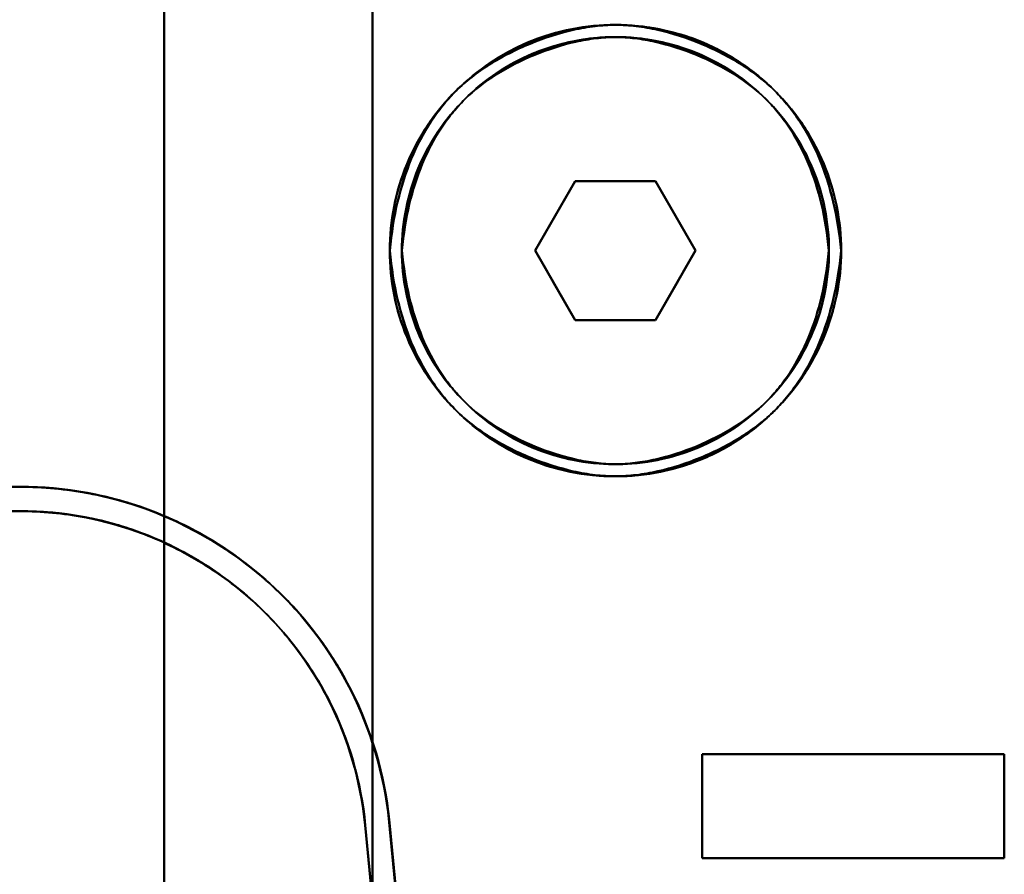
# Model space of a CAD drawing. Header units: millimetres. Extents: x -1392 to 1388, y -239 to 1267.
# Tile 72 of 91: x -435 to -406, y 958 to 983. Entities that reach past the tile are written whole.
import ezdxf

# ---------------------------------------------------------------- set-up
doc = ezdxf.new("R2010")
doc.units = ezdxf.units.MM
doc.layers.add('G-IMPT', color=8, linetype='Continuous', lineweight=40)

# ---------------------------------------------------------------- blocks, each defined once
blk = doc.blocks.new('NEXA 2000 CALQUES_dwg-762145-Droite')
at = {"layer": 'G-IMPT'}
for p, q in [((-419.809, 975.872), (-418.655, 977.872)), ((-418.655, 977.872), (-419.809, 975.872)), ((-418.655, 977.872), (-419.809, 975.872)), ((-419.809, 975.872), (-418.655, 977.872)), ((-418.655, 977.872), (-416.345, 977.872)), ((-416.345, 977.872), (-418.655, 977.872)), ((-418.655, 977.872), (-416.345, 977.872)), ((-416.345, 977.872), (-418.655, 977.872)), ((-416.345, 977.872), (-415.191, 975.872)), ((-415.191, 975.872), (-416.345, 977.872)), ((-415.191, 975.872), (-416.345, 977.872)), ((-416.345, 977.872), (-415.191, 975.872)), ((-418.655, 973.872), (-419.809, 975.872)), ((-419.809, 975.872), (-418.655, 973.872)), ((-419.809, 975.872), (-418.655, 973.872)), ((-418.655, 973.872), (-419.809, 975.872)), ((-415.191, 975.872), (-416.345, 973.872)), ((-416.345, 973.872), (-415.191, 975.872)), ((-416.345, 973.872), (-415.191, 975.872)), ((-415.191, 975.872), (-416.345, 973.872)), ((-416.345, 973.872), (-418.655, 973.872)), ((-418.655, 973.872), (-416.345, 973.872)), ((-416.345, 973.872), (-418.655, 973.872)), ((-418.655, 973.872), (-416.345, 973.872)), ((-455.221, 969.072), (-434.657, 969.072)), ((-434.657, 968.372), (-455.221, 968.372)), ((-415, 961.372), (-406.3, 961.372)), ((-406.3, 961.372), (-415, 961.372)), ((-415, 961.372), (-406.3, 961.372)), ((-406.3, 961.372), (-415, 961.372)), ((-406.3, 958.372), (-415, 958.372)), ((-415, 958.372), (-406.3, 958.372)), ((-406.3, 958.372), (-415, 958.372)), ((-415, 958.372), (-406.3, 958.372))]:
    blk.add_line(p, q, dxfattribs=at)
at = {"layer": 'G-IMPT', "flags": 128}
for points in [[(-430.5, 915.872), (-430.5, 945.872), (-430.5, 975.872), (-430.5, 1005.872), (-430.5, 1035.872)], [(-430.5, 1035.872), (-430.5, 1005.872), (-430.5, 975.872), (-430.5, 945.872), (-430.5, 915.872)], [(-430.5, 915.872), (-430.5, 945.872), (-430.5, 975.872), (-430.5, 1005.872), (-430.5, 1035.872)], [(-430.5, 1035.872), (-430.5, 1005.872), (-430.5, 975.872), (-430.5, 945.872), (-430.5, 915.872)], [(-430.5, 1035.872), (-430.5, 1005.872), (-430.5, 975.872), (-430.5, 945.872), (-430.5, 915.872)], [(-430.5, 1035.872), (-430.5, 1005.872), (-430.5, 975.872), (-430.5, 945.872), (-430.5, 915.872)], [(-430.5, 915.872), (-430.5, 945.872), (-430.5, 975.872), (-430.5, 1005.872), (-430.5, 1035.872)], [(-430.5, 915.872), (-430.5, 945.872), (-430.5, 975.872), (-430.5, 1005.872), (-430.5, 1035.872)], [(-430.5, 1015.372), (-430.5, 995.622), (-430.5, 975.872), (-430.5, 956.122), (-430.5, 936.372)], [(-430.5, 936.372), (-430.5, 956.122), (-430.5, 975.872), (-430.5, 995.622), (-430.5, 1015.372)], [(-430.5, 936.372), (-430.5, 956.122), (-430.5, 975.872), (-430.5, 995.622), (-430.5, 1015.372)], [(-430.5, 1015.372), (-430.5, 995.622), (-430.5, 975.872), (-430.5, 956.122), (-430.5, 936.372)], [(-424.5, 936.372), (-424.5, 956.122), (-424.5, 975.872), (-424.5, 995.622), (-424.5, 1015.372)], [(-424.5, 1015.372), (-424.5, 995.622), (-424.5, 975.872), (-424.5, 956.122), (-424.5, 936.372)], [(-424.5, 936.372), (-424.5, 956.122), (-424.5, 975.872), (-424.5, 995.622), (-424.5, 1015.372)], [(-424.5, 1015.372), (-424.5, 995.622), (-424.5, 975.872), (-424.5, 956.122), (-424.5, 936.372)], [(-424.5, 1015.372), (-424.5, 995.622), (-424.5, 975.872), (-424.5, 956.122), (-424.5, 936.372)], [(-424.5, 936.372), (-424.5, 956.122), (-424.5, 975.872), (-424.5, 995.622), (-424.5, 1015.372)], [(-424.5, 936.372), (-424.5, 956.122), (-424.5, 975.872), (-424.5, 995.622), (-424.5, 1015.372)], [(-424.5, 1015.372), (-424.5, 995.622), (-424.5, 975.872), (-424.5, 956.122), (-424.5, 936.372)], [(-419.809, 975.872), (-419.521, 976.372), (-419.232, 976.872), (-418.943, 977.372), (-418.655, 977.872)], [(-418.655, 977.872), (-418.943, 977.372), (-419.232, 976.872), (-419.521, 976.372), (-419.809, 975.872)], [(-418.655, 977.872), (-418.943, 977.372), (-419.232, 976.872), (-419.521, 976.372), (-419.809, 975.872)], [(-419.809, 975.872), (-419.521, 976.372), (-419.232, 976.872), (-418.943, 977.372), (-418.655, 977.872)], [(-418.655, 977.872), (-418.077, 977.872), (-417.5, 977.872), (-416.923, 977.872), (-416.345, 977.872)], [(-416.345, 977.872), (-416.923, 977.872), (-417.5, 977.872), (-418.077, 977.872), (-418.655, 977.872)], [(-416.345, 977.872), (-416.923, 977.872), (-417.5, 977.872), (-418.077, 977.872), (-418.655, 977.872)], [(-418.655, 977.872), (-418.077, 977.872), (-417.5, 977.872), (-416.923, 977.872), (-416.345, 977.872)], [(-416.345, 977.872), (-416.057, 977.372), (-415.768, 976.872), (-415.479, 976.372), (-415.191, 975.872)], [(-415.191, 975.872), (-415.479, 976.372), (-415.768, 976.872), (-416.057, 977.372), (-416.345, 977.872)], [(-415.191, 975.872), (-415.479, 976.372), (-415.768, 976.872), (-416.057, 977.372), (-416.345, 977.872)], [(-416.345, 977.872), (-416.057, 977.372), (-415.768, 976.872), (-415.479, 976.372), (-415.191, 975.872)], [(-418.655, 973.872), (-418.943, 974.372), (-419.232, 974.872), (-419.521, 975.372), (-419.809, 975.872)], [(-419.809, 975.872), (-419.521, 975.372), (-419.232, 974.872), (-418.943, 974.372), (-418.655, 973.872)], [(-419.809, 975.872), (-419.521, 975.372), (-419.232, 974.872), (-418.943, 974.372), (-418.655, 973.872)], [(-418.655, 973.872), (-418.943, 974.372), (-419.232, 974.872), (-419.521, 975.372), (-419.809, 975.872)], [(-415.191, 975.872), (-415.479, 975.372), (-415.768, 974.872), (-416.057, 974.372), (-416.345, 973.872)], [(-416.345, 973.872), (-416.057, 974.372), (-415.768, 974.872), (-415.479, 975.372), (-415.191, 975.872)], [(-416.345, 973.872), (-416.057, 974.372), (-415.768, 974.872), (-415.479, 975.372), (-415.191, 975.872)], [(-415.191, 975.872), (-415.479, 975.372), (-415.768, 974.872), (-416.057, 974.372), (-416.345, 973.872)], [(-416.345, 973.872), (-416.923, 973.872), (-417.5, 973.872), (-418.077, 973.872), (-418.655, 973.872)], [(-418.655, 973.872), (-418.077, 973.872), (-417.5, 973.872), (-416.923, 973.872), (-416.345, 973.872)], [(-418.655, 973.872), (-418.077, 973.872), (-417.5, 973.872), (-416.923, 973.872), (-416.345, 973.872)], [(-416.345, 973.872), (-416.923, 973.872), (-417.5, 973.872), (-418.077, 973.872), (-418.655, 973.872)], [(-434.657, 969.072), (-438.659, 969.072), (-442.661, 969.072), (-446.663, 969.072), (-450.665, 969.072)], [(-450.665, 969.072), (-446.663, 969.072), (-442.661, 969.072), (-438.659, 969.072), (-434.657, 969.072)], [(-450.665, 968.372), (-446.663, 968.372), (-442.661, 968.372), (-438.659, 968.372), (-434.657, 968.372)], [(-434.657, 968.372), (-438.659, 968.372), (-442.661, 968.372), (-446.663, 968.372), (-450.665, 968.372)], [(-415, 958.372), (-415, 959.122), (-415, 959.872), (-415, 960.622), (-415, 961.372)], [(-415, 961.372), (-412.825, 961.372), (-410.65, 961.372), (-408.475, 961.372), (-406.3, 961.372)], [(-415, 958.372), (-415, 959.122), (-415, 959.872), (-415, 960.622), (-415, 961.372)], [(-415, 961.372), (-415, 960.622), (-415, 959.872), (-415, 959.122), (-415, 958.372)], [(-406.3, 961.372), (-408.475, 961.372), (-410.65, 961.372), (-412.825, 961.372), (-415, 961.372)], [(-415, 961.372), (-415, 960.622), (-415, 959.872), (-415, 959.122), (-415, 958.372)], [(-415, 961.372), (-415, 960.622), (-415, 959.872), (-415, 959.122), (-415, 958.372)], [(-406.3, 961.372), (-408.475, 961.372), (-410.65, 961.372), (-412.825, 961.372), (-415, 961.372)], [(-415, 961.372), (-412.825, 961.372), (-410.65, 961.372), (-408.475, 961.372), (-406.3, 961.372)], [(-415, 961.372), (-415, 960.622), (-415, 959.872), (-415, 959.122), (-415, 958.372)], [(-415, 958.372), (-415, 959.122), (-415, 959.872), (-415, 960.622), (-415, 961.372)], [(-415, 958.372), (-415, 959.122), (-415, 959.872), (-415, 960.622), (-415, 961.372)], [(-406.3, 961.372), (-406.3, 960.622), (-406.3, 959.872), (-406.3, 959.122), (-406.3, 958.372)], [(-406.3, 961.372), (-406.3, 960.622), (-406.3, 959.872), (-406.3, 959.122), (-406.3, 958.372)], [(-406.3, 958.372), (-406.3, 959.122), (-406.3, 959.872), (-406.3, 960.622), (-406.3, 961.372)], [(-406.3, 958.372), (-406.3, 959.122), (-406.3, 959.872), (-406.3, 960.622), (-406.3, 961.372)], [(-406.3, 958.372), (-406.3, 959.122), (-406.3, 959.872), (-406.3, 960.622), (-406.3, 961.372)], [(-406.3, 958.372), (-406.3, 959.122), (-406.3, 959.872), (-406.3, 960.622), (-406.3, 961.372)], [(-406.3, 961.372), (-406.3, 960.622), (-406.3, 959.872), (-406.3, 959.122), (-406.3, 958.372)], [(-406.3, 961.372), (-406.3, 960.622), (-406.3, 959.872), (-406.3, 959.122), (-406.3, 958.372)], [(-422.089, 939.372), (-422.577, 944.456), (-423.065, 949.54), (-423.553, 954.625), (-424.041, 959.71)], [(-421.869, 937.072), (-422.412, 942.732), (-422.955, 948.391), (-423.498, 954.051), (-424.041, 959.71)], [(-424.041, 959.71), (-423.553, 954.625), (-423.065, 949.54), (-422.577, 944.456), (-422.089, 939.372)], [(-424.041, 959.71), (-423.498, 954.051), (-422.955, 948.391), (-422.412, 942.732), (-421.869, 937.072)], [(-424.703, 959.327), (-424.224, 954.338), (-423.745, 949.348), (-423.266, 944.36), (-422.788, 939.372)], [(-424.703, 959.327), (-424.152, 953.589), (-423.601, 947.85), (-423.051, 942.111), (-422.5, 936.372)], [(-422.788, 939.372), (-423.266, 944.36), (-423.745, 949.348), (-424.224, 954.338), (-424.703, 959.327)], [(-422.5, 936.372), (-423.051, 942.111), (-423.601, 947.85), (-424.152, 953.589), (-424.703, 959.327)], [(-422.788, 939.372), (-423.266, 944.36), (-423.745, 949.348), (-424.224, 954.338), (-424.703, 959.327)], [(-422.5, 936.372), (-423.051, 942.111), (-423.601, 947.85), (-424.152, 953.589), (-424.703, 959.327)], [(-424.703, 959.327), (-424.224, 954.338), (-423.745, 949.348), (-423.266, 944.36), (-422.788, 939.372)], [(-424.703, 959.327), (-424.152, 953.589), (-423.601, 947.85), (-423.051, 942.111), (-422.5, 936.372)], [(-424.006, 959.394), (-423.526, 954.388), (-423.045, 949.382), (-422.565, 944.377), (-422.085, 939.372)], [(-424.006, 959.394), (-423.47, 953.814), (-422.935, 948.233), (-422.399, 942.653), (-421.864, 937.072)], [(-422.085, 939.372), (-422.565, 944.377), (-423.045, 949.382), (-423.526, 954.388), (-424.006, 959.394)], [(-421.864, 937.072), (-422.399, 942.653), (-422.935, 948.233), (-423.47, 953.814), (-424.006, 959.394)], [(-406.3, 958.372), (-408.475, 958.372), (-410.65, 958.372), (-412.825, 958.372), (-415, 958.372)], [(-415, 958.372), (-412.825, 958.372), (-410.65, 958.372), (-408.475, 958.372), (-406.3, 958.372)], [(-415, 958.372), (-412.825, 958.372), (-410.65, 958.372), (-408.475, 958.372), (-406.3, 958.372)], [(-406.3, 958.372), (-408.475, 958.372), (-410.65, 958.372), (-412.825, 958.372), (-415, 958.372)]]:
    blk.add_lwpolyline(points, dxfattribs=at)
at = {"layer": 'G-IMPT'}
for centre, radius, start, end in [((-417.5, 975.872), 6.5, 0, 180), ((-417.5, 975.872), 6.5, 360, 180), ((-417.5, 975.872), 6.5, 0, 180), ((-417.5, 975.872), 6.5, 0, 180), ((-417.5, 975.872), 6.15, 0, 180), ((-417.5, 975.872), 6.15, 0, 180), ((-417.5, 975.872), 6.15, 0, 180), ((-417.5, 975.872), 6.15, 0, 180), ((-417.5, 975.872), 6.5, 180, 0), ((-417.5, 975.872), 6.5, 180, 0), ((-417.5, 975.872), 6.5, 180, 360), ((-417.5, 975.872), 6.5, 180, 0), ((-417.5, 975.872), 6.15, 180, 0), ((-417.5, 975.872), 6.15, 180, 0), ((-417.5, 975.872), 6.15, 180, 0), ((-417.5, 975.872), 6.15, 180, 360), ((-434.657, 958.372), 10.7, 7.1833, 90), ((-434.657, 958.372), 10.7, 7.1833, 90), ((-434.657, 958.372), 10.7, 5.4812, 90), ((-434.657, 958.372), 10.7, 5.4812, 90), ((-434.657, 958.372), 10, 5.4812, 90), ((-434.657, 958.372), 10, 5.4812, 90), ((-434.657, 958.372), 10, 5.4812, 90), ((-434.657, 958.372), 10, 5.4812, 90)]:
    blk.add_arc(centre, radius, start, end, dxfattribs=at)
for points, knots in [([(-424, 975.872), (-424, 976.727), (-423.658, 978.435), (-422.205, 980.6), (-420.401, 981.798), (-418.768, 982.29), (-417.495, 982.414), (-416.223, 982.288), (-415, 981.917), (-413.873, 981.316), (-412.882, 980.506), (-412.066, 979.515), (-411.256, 978.007), (-411, 976.727), (-411, 975.872)], [0, 0, 0, 0, 0.125, 0.25, 0.375, 0.4375, 0.5, 0.5625, 0.625, 0.6875, 0.75, 0.8125, 0.875, 1, 1, 1, 1]), ([(-411, 975.872), (-411, 976.727), (-411.256, 978.007), (-412.066, 979.515), (-412.882, 980.506), (-413.873, 981.316), (-415, 981.917), (-416.223, 982.288), (-417.495, 982.414), (-418.768, 982.29), (-420.401, 981.798), (-422.205, 980.6), (-423.658, 978.435), (-424, 976.727), (-424, 975.872)], [0, 0, 0, 0, 0.125, 0.1875, 0.25, 0.3125, 0.375, 0.4375, 0.5, 0.5625, 0.625, 0.75, 0.875, 1, 1, 1, 1]), ([(-411, 975.872), (-411.048, 976.369), (-411.2, 977.305), (-411.594, 978.541), (-412.062, 979.429), (-412.462, 979.977), (-412.712, 980.269), (-413.104, 980.685), (-413.832, 981.254), (-415.022, 981.864), (-416.08, 982.203), (-416.91, 982.347), (-417.495, 982.385), (-418.081, 982.347), (-418.911, 982.204), (-419.97, 981.866), (-421.163, 981.256), (-421.893, 980.687), (-422.286, 980.272), (-422.537, 979.98), (-422.937, 979.432), (-423.406, 978.543), (-423.801, 977.306), (-423.952, 976.369), (-424, 975.872)], [0, 0, 0, 0, 0.0625, 0.125, 0.1875, 0.21875, 0.234375, 0.25, 0.3125, 0.375, 0.4375, 0.46875, 0.5, 0.53125, 0.5625, 0.625, 0.6875, 0.75, 0.765625, 0.78125, 0.8125, 0.875, 0.9375, 1, 1, 1, 1]), ([(-424, 975.872), (-423.952, 976.369), (-423.801, 977.306), (-423.406, 978.543), (-422.937, 979.432), (-422.536, 979.98), (-422.286, 980.272), (-421.893, 980.687), (-421.163, 981.256), (-419.97, 981.866), (-418.911, 982.204), (-418.081, 982.347), (-417.495, 982.385), (-416.91, 982.347), (-416.08, 982.203), (-415.022, 981.864), (-413.832, 981.254), (-413.104, 980.685), (-412.712, 980.269), (-412.462, 979.977), (-412.062, 979.429), (-411.594, 978.541), (-411.2, 977.305), (-411.048, 976.369), (-411, 975.872)], [0, 0, 0, 0, 0.0625, 0.125, 0.1875, 0.21875, 0.234375, 0.25, 0.3125, 0.375, 0.4375, 0.46875, 0.5, 0.53125, 0.5625, 0.625, 0.6875, 0.75, 0.765625, 0.78125, 0.8125, 0.875, 0.9375, 1, 1, 1, 1]), ([(-411.35, 975.872), (-411.35, 976.681), (-411.593, 977.892), (-412.359, 979.319), (-413.13, 980.256), (-414.068, 981.023), (-415.135, 981.592), (-416.292, 981.943), (-417.495, 982.062), (-418.7, 981.944), (-420.245, 981.479), (-421.951, 980.345), (-423.327, 978.297), (-423.65, 976.681), (-423.65, 975.872)], [0, 0, 0, 0, 0.125, 0.1875, 0.25, 0.3125, 0.375, 0.4375, 0.5, 0.5625, 0.625, 0.75, 0.875, 1, 1, 1, 1]), ([(-423.65, 975.872), (-423.65, 976.681), (-423.327, 978.297), (-421.951, 980.345), (-420.245, 981.479), (-418.7, 981.944), (-417.495, 982.062), (-416.292, 981.943), (-415.135, 981.592), (-414.068, 981.023), (-413.131, 980.256), (-412.359, 979.319), (-411.593, 977.892), (-411.35, 976.681), (-411.35, 975.872)], [0, 0, 0, 0, 0.125, 0.25, 0.375, 0.4375, 0.5, 0.5625, 0.625, 0.6875, 0.75, 0.8125, 0.875, 1, 1, 1, 1]), ([(-423.65, 975.872), (-423.605, 976.342), (-423.462, 977.229), (-423.088, 978.399), (-422.645, 979.24), (-422.265, 979.758), (-422.028, 980.035), (-421.656, 980.428), (-420.966, 980.966), (-419.838, 981.543), (-418.835, 981.863), (-418.05, 981.998), (-417.496, 982.034), (-416.942, 981.998), (-416.156, 981.862), (-415.156, 981.541), (-414.03, 980.964), (-413.341, 980.426), (-412.97, 980.033), (-412.733, 979.756), (-412.355, 979.238), (-411.912, 978.397), (-411.539, 977.228), (-411.395, 976.342), (-411.35, 975.872)], [0, 0, 0, 0, 0.0625, 0.125, 0.1875, 0.21875, 0.234375, 0.25, 0.3125, 0.375, 0.4375, 0.46875, 0.5, 0.53125, 0.5625, 0.625, 0.6875, 0.75, 0.765625, 0.78125, 0.8125, 0.875, 0.9375, 1, 1, 1, 1]), ([(-411.35, 975.872), (-411.395, 976.342), (-411.539, 977.228), (-411.912, 978.397), (-412.355, 979.238), (-412.733, 979.756), (-412.97, 980.033), (-413.341, 980.426), (-414.03, 980.964), (-415.156, 981.542), (-416.156, 981.862), (-416.942, 981.998), (-417.496, 982.034), (-418.05, 981.998), (-418.835, 981.863), (-419.837, 981.543), (-420.966, 980.966), (-421.656, 980.428), (-422.028, 980.035), (-422.265, 979.759), (-422.645, 979.24), (-423.088, 978.399), (-423.462, 977.229), (-423.605, 976.342), (-423.65, 975.872)], [0, 0, 0, 0, 0.0625, 0.125, 0.1875, 0.21875, 0.234375, 0.25, 0.3125, 0.375, 0.4375, 0.46875, 0.5, 0.53125, 0.5625, 0.625, 0.6875, 0.75, 0.765625, 0.78125, 0.8125, 0.875, 0.9375, 1, 1, 1, 1]), ([(-411, 975.872), (-411, 975.018), (-411.256, 973.738), (-412.066, 972.229), (-412.882, 971.239), (-413.873, 970.428), (-415, 969.827), (-416.223, 969.457), (-417.495, 969.331), (-418.768, 969.455), (-420.401, 969.947), (-422.205, 971.145), (-423.658, 973.309), (-424, 975.017), (-424, 975.872)], [0, 0, 0, 0, 0.125, 0.1875, 0.25, 0.3125, 0.375, 0.4375, 0.5, 0.5625, 0.625, 0.75, 0.875, 1, 1, 1, 1]), ([(-424, 975.872), (-423.952, 975.375), (-423.801, 974.438), (-423.406, 973.202), (-422.937, 972.313), (-422.536, 971.765), (-422.286, 971.473), (-421.893, 971.057), (-421.163, 970.488), (-419.97, 969.879), (-418.911, 969.541), (-418.081, 969.397), (-417.495, 969.36), (-416.91, 969.398), (-416.08, 969.542), (-415.022, 969.881), (-413.832, 970.491), (-413.104, 971.06), (-412.712, 971.475), (-412.462, 971.768), (-412.062, 972.315), (-411.594, 973.204), (-411.2, 974.439), (-411.048, 975.376), (-411, 975.872)], [0, 0, 0, 0, 0.0625, 0.125, 0.1875, 0.21875, 0.234375, 0.25, 0.3125, 0.375, 0.4375, 0.46875, 0.5, 0.53125, 0.5625, 0.625, 0.6875, 0.75, 0.765625, 0.78125, 0.8125, 0.875, 0.9375, 1, 1, 1, 1]), ([(-424, 975.872), (-424, 975.017), (-423.658, 973.309), (-422.205, 971.145), (-420.401, 969.947), (-418.768, 969.455), (-417.495, 969.331), (-416.223, 969.457), (-415, 969.827), (-413.873, 970.428), (-412.882, 971.239), (-412.066, 972.229), (-411.256, 973.738), (-411, 975.018), (-411, 975.872)], [0, 0, 0, 0, 0.125, 0.25, 0.375, 0.4375, 0.5, 0.5625, 0.625, 0.6875, 0.75, 0.8125, 0.875, 1, 1, 1, 1]), ([(-411, 975.872), (-411.048, 975.376), (-411.2, 974.439), (-411.594, 973.204), (-412.062, 972.315), (-412.462, 971.768), (-412.712, 971.475), (-413.104, 971.06), (-413.832, 970.491), (-415.022, 969.881), (-416.08, 969.542), (-416.91, 969.398), (-417.495, 969.36), (-418.081, 969.397), (-418.911, 969.541), (-419.97, 969.879), (-421.163, 970.488), (-421.893, 971.057), (-422.286, 971.473), (-422.536, 971.765), (-422.937, 972.313), (-423.406, 973.202), (-423.801, 974.438), (-423.952, 975.375), (-424, 975.872)], [0, 0, 0, 0, 0.0625, 0.125, 0.1875, 0.21875, 0.234375, 0.25, 0.3125, 0.375, 0.4375, 0.46875, 0.5, 0.53125, 0.5625, 0.625, 0.6875, 0.75, 0.765625, 0.78125, 0.8125, 0.875, 0.9375, 1, 1, 1, 1]), ([(-411.35, 975.872), (-411.395, 975.403), (-411.539, 974.517), (-411.912, 973.348), (-412.355, 972.507), (-412.733, 971.989), (-412.97, 971.712), (-413.341, 971.319), (-414.03, 970.781), (-415.156, 970.203), (-416.156, 969.883), (-416.942, 969.746), (-417.496, 969.71), (-418.05, 969.746), (-418.835, 969.882), (-419.837, 970.202), (-420.966, 970.778), (-421.656, 971.317), (-422.028, 971.71), (-422.265, 971.986), (-422.645, 972.505), (-423.088, 973.346), (-423.462, 974.515), (-423.605, 975.402), (-423.65, 975.872)], [0, 0, 0, 0, 0.0625, 0.125, 0.1875, 0.21875, 0.234375, 0.25, 0.3125, 0.375, 0.4375, 0.46875, 0.5, 0.53125, 0.5625, 0.625, 0.6875, 0.75, 0.765625, 0.78125, 0.8125, 0.875, 0.9375, 1, 1, 1, 1]), ([(-423.65, 975.872), (-423.65, 975.063), (-423.327, 973.447), (-421.951, 971.4), (-420.245, 970.266), (-418.7, 969.8), (-417.495, 969.683), (-416.292, 969.802), (-415.135, 970.153), (-414.068, 970.721), (-413.131, 971.488), (-412.359, 972.425), (-411.593, 973.853), (-411.35, 975.064), (-411.35, 975.872)], [0, 0, 0, 0, 0.125, 0.25, 0.375, 0.4375, 0.5, 0.5625, 0.625, 0.6875, 0.75, 0.8125, 0.875, 1, 1, 1, 1]), ([(-423.65, 975.872), (-423.605, 975.402), (-423.462, 974.515), (-423.088, 973.346), (-422.645, 972.505), (-422.265, 971.986), (-422.028, 971.71), (-421.656, 971.317), (-420.966, 970.778), (-419.838, 970.202), (-418.835, 969.882), (-418.05, 969.746), (-417.496, 969.71), (-416.942, 969.746), (-416.156, 969.883), (-415.156, 970.203), (-414.03, 970.781), (-413.341, 971.319), (-412.97, 971.712), (-412.733, 971.989), (-412.355, 972.507), (-411.912, 973.348), (-411.539, 974.517), (-411.395, 975.403), (-411.35, 975.872)], [0, 0, 0, 0, 0.0625, 0.125, 0.1875, 0.21875, 0.234375, 0.25, 0.3125, 0.375, 0.4375, 0.46875, 0.5, 0.53125, 0.5625, 0.625, 0.6875, 0.75, 0.765625, 0.78125, 0.8125, 0.875, 0.9375, 1, 1, 1, 1]), ([(-411.35, 975.872), (-411.35, 975.064), (-411.593, 973.853), (-412.359, 972.425), (-413.131, 971.488), (-414.068, 970.721), (-415.135, 970.153), (-416.292, 969.802), (-417.495, 969.683), (-418.7, 969.8), (-420.245, 970.266), (-421.951, 971.4), (-423.327, 973.448), (-423.65, 975.063), (-423.65, 975.872)], [0, 0, 0, 0, 0.125, 0.1875, 0.25, 0.3125, 0.375, 0.4375, 0.5, 0.5625, 0.625, 0.75, 0.875, 1, 1, 1, 1]), ([(-424.041, 959.71), (-424.239, 961.068), (-424.817, 962.908), (-426.228, 965.053), (-427.97, 966.897), (-430.278, 968.281), (-432.695, 968.946), (-433.991, 969.067), (-434.657, 969.072)], [0, 0, 0, 0, 0.25, 0.375, 0.5, 0.75, 0.875, 1, 1, 1, 1]), ([(-434.657, 969.072), (-433.38, 969.072), (-431.46, 968.727), (-429.114, 967.594), (-427.536, 966.436), (-426.227, 965.052), (-424.823, 962.92), (-424.206, 961.021), (-424.041, 959.71)], [0, 0, 0, 0, 0.25, 0.375, 0.5, 0.625, 0.75, 1, 1, 1, 1]), ([(-434.657, 969.072), (-433.976, 969.066), (-432.651, 968.939), (-430.807, 968.423), (-429.015, 967.523), (-427.418, 966.337), (-426.103, 964.895), (-424.704, 962.67), (-424.166, 960.783), (-424.006, 959.394)], [0, 0, 0, 0, 0.125, 0.25, 0.375, 0.5, 0.625, 0.75, 1, 1, 1, 1]), ([(-424.006, 959.394), (-424.134, 960.731), (-424.71, 962.682), (-426.101, 964.894), (-427.419, 966.334), (-429.011, 967.534), (-431.391, 968.711), (-433.352, 969.072), (-434.657, 969.072)], [0, 0, 0, 0, 0.25, 0.375, 0.5, 0.625, 0.75, 1, 1, 1, 1]), ([(-434.657, 968.372), (-434.02, 968.366), (-432.782, 968.247), (-431.059, 967.765), (-429.384, 966.924), (-427.892, 965.816), (-426.663, 964.468), (-425.355, 962.389), (-424.852, 960.625), (-424.703, 959.327)], [0, 0, 0, 0, 0.125, 0.25, 0.375, 0.5, 0.625, 0.75, 1, 1, 1, 1]), ([(-424.703, 959.327), (-424.823, 960.577), (-425.36, 962.4), (-426.661, 964.468), (-427.892, 965.813), (-429.38, 966.935), (-431.605, 968.035), (-433.438, 968.372), (-434.657, 968.372)], [0, 0, 0, 0, 0.25, 0.375, 0.5, 0.625, 0.75, 1, 1, 1, 1]), ([(-424.703, 959.327), (-424.852, 960.625), (-425.355, 962.389), (-426.663, 964.468), (-427.892, 965.816), (-429.384, 966.924), (-431.059, 967.765), (-432.782, 968.247), (-434.02, 968.366), (-434.657, 968.372)], [0, 0, 0, 0, 0.25, 0.375, 0.5, 0.625, 0.75, 0.875, 1, 1, 1, 1]), ([(-434.657, 968.372), (-433.438, 968.372), (-431.605, 968.035), (-429.38, 966.935), (-427.892, 965.813), (-426.661, 964.468), (-425.36, 962.4), (-424.823, 960.577), (-424.703, 959.327)], [0, 0, 0, 0, 0.25, 0.375, 0.5, 0.625, 0.75, 1, 1, 1, 1])]:
    blk.add_open_spline(points, degree=3, knots=knots, dxfattribs=at)

msp = doc.modelspace()

# ---------------------------------------------------------------- block references
at = {"layer": 'G-IMPT'}
msp.add_blockref('NEXA 2000 CALQUES_dwg-762145-Droite', (0, 0), dxfattribs=at)

doc.saveas('drawing.dxf')
